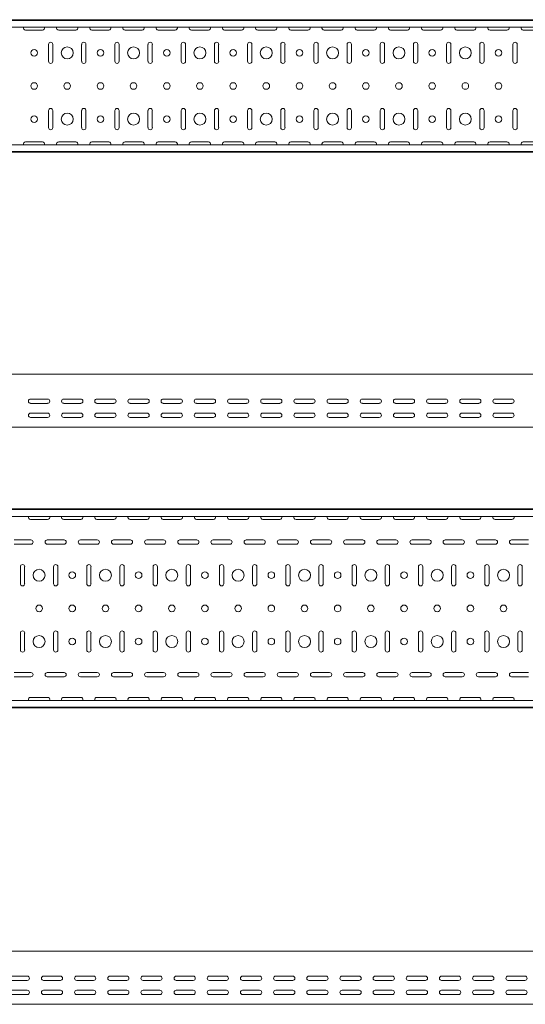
# Model space of a CAD drawing. Header units: millimetres. Extents: x -792 to 3872, y -6969 to -437.
# Tile 18 of 21: x 2321 to 3083, y -3363 to -1877. Entities that reach past the tile are written whole.
import ezdxf

# ---------------------------------------------------------------- set-up
doc = ezdxf.new("R2010")
doc.units = ezdxf.units.MM

msp = doc.modelspace()

# ---------------------------------------------------------------- linework, layer by layer
at = {"color": 7, "linetype": 'Continuous', "lineweight": 15}
for p, q in [((3867.9, -1877.5), (867.9, -1877.5)), ((3867.9, -1878.5), (867.9, -1878.5)), ((3864.9, -1888.7), (870.9, -1888.7)), ((2330.1, -1893.2), (2355.6, -1893.2)), ((2380.1, -1893.2), (2405.6, -1893.2)), ((2430.1, -1893.2), (2455.6, -1893.2)), ((2480.1, -1893.2), (2505.6, -1893.2)), ((2530.1, -1893.2), (2555.6, -1893.2)), ((2580.1, -1893.2), (2605.6, -1893.2)), ((2630.1, -1893.2), (2655.6, -1893.2)), ((2680.1, -1893.2), (2705.6, -1893.2)), ((2730.1, -1893.2), (2755.6, -1893.2)), ((2780.1, -1893.2), (2805.6, -1893.2)), ((2830.1, -1893.2), (2855.6, -1893.2)), ((2880.1, -1893.2), (2905.6, -1893.2)), ((2930.1, -1893.2), (2955.6, -1893.2)), ((2980.1, -1893.2), (3005.6, -1893.2)), ((3030.1, -1893.2), (3055.6, -1893.2)), ((3080.1, -1893.2), (3105.6, -1893.2)), ((2364.6, -1914.7), (2364.6, -1940.2)), ((2371.1, -1940.2), (2371.1, -1914.7)), ((2414.6, -1914.7), (2414.6, -1940.2)), ((2421.1, -1940.2), (2421.1, -1914.7)), ((2464.6, -1914.7), (2464.6, -1940.2)), ((2471.1, -1940.2), (2471.1, -1914.7)), ((2514.6, -1914.7), (2514.6, -1940.2)), ((2521.1, -1940.2), (2521.1, -1914.7)), ((2564.6, -1914.7), (2564.6, -1940.2)), ((2571.1, -1940.2), (2571.1, -1914.7)), ((2614.6, -1914.7), (2614.6, -1940.2)), ((2621.1, -1940.2), (2621.1, -1914.7)), ((2664.6, -1914.7), (2664.6, -1940.2)), ((2671.1, -1940.2), (2671.1, -1914.7)), ((2714.6, -1914.7), (2714.6, -1940.2)), ((2721.1, -1940.2), (2721.1, -1914.7)), ((2764.6, -1914.7), (2764.6, -1940.2)), ((2771.1, -1940.2), (2771.1, -1914.7)), ((2814.6, -1914.7), (2814.6, -1940.2)), ((2821.1, -1940.2), (2821.1, -1914.7)), ((2864.6, -1914.7), (2864.6, -1940.2)), ((2871.1, -1940.2), (2871.1, -1914.7)), ((2914.6, -1914.7), (2914.6, -1940.2)), ((2921.1, -1940.2), (2921.1, -1914.7)), ((2964.6, -1914.7), (2964.6, -1940.2)), ((2971.1, -1940.2), (2971.1, -1914.7)), ((3014.6, -1914.7), (3014.6, -1940.2)), ((3021.1, -1940.2), (3021.1, -1914.7)), ((3064.6, -1914.7), (3064.6, -1940.2)), ((3071.1, -1940.2), (3071.1, -1914.7)), ((2364.6, -2014.7), (2364.6, -2040.2)), ((2371.1, -2040.2), (2371.1, -2014.7)), ((2414.6, -2014.7), (2414.6, -2040.2)), ((2421.1, -2040.2), (2421.1, -2014.7)), ((2464.6, -2014.7), (2464.6, -2040.2)), ((2471.1, -2040.2), (2471.1, -2014.7)), ((2514.6, -2014.7), (2514.6, -2040.2)), ((2521.1, -2040.2), (2521.1, -2014.7)), ((2564.6, -2014.7), (2564.6, -2040.2)), ((2571.1, -2040.2), (2571.1, -2014.7)), ((2614.6, -2014.7), (2614.6, -2040.2)), ((2621.1, -2040.2), (2621.1, -2014.7)), ((2664.6, -2014.7), (2664.6, -2040.2)), ((2671.1, -2040.2), (2671.1, -2014.7)), ((2714.6, -2014.7), (2714.6, -2040.2)), ((2721.1, -2040.2), (2721.1, -2014.7)), ((2764.6, -2014.7), (2764.6, -2040.2)), ((2771.1, -2040.2), (2771.1, -2014.7)), ((2814.6, -2014.7), (2814.6, -2040.2)), ((2821.1, -2040.2), (2821.1, -2014.7)), ((2864.6, -2014.7), (2864.6, -2040.2)), ((2871.1, -2040.2), (2871.1, -2014.7)), ((2914.6, -2014.7), (2914.6, -2040.2)), ((2921.1, -2040.2), (2921.1, -2014.7)), ((2964.6, -2014.7), (2964.6, -2040.2)), ((2971.1, -2040.2), (2971.1, -2014.7)), ((3014.6, -2014.7), (3014.6, -2040.2)), ((3021.1, -2040.2), (3021.1, -2014.7)), ((3064.6, -2014.7), (3064.6, -2040.2)), ((3071.1, -2040.2), (3071.1, -2014.7)), ((2355.6, -2061.7), (2330.1, -2061.7)), ((2405.6, -2061.7), (2380.1, -2061.7)), ((2455.6, -2061.7), (2430.1, -2061.7)), ((2505.6, -2061.7), (2480.1, -2061.7)), ((2555.6, -2061.7), (2530.1, -2061.7)), ((2605.6, -2061.7), (2580.1, -2061.7)), ((2655.6, -2061.7), (2630.1, -2061.7)), ((2705.6, -2061.7), (2680.1, -2061.7)), ((2755.6, -2061.7), (2730.1, -2061.7)), ((2805.6, -2061.7), (2780.1, -2061.7)), ((2855.6, -2061.7), (2830.1, -2061.7)), ((2905.6, -2061.7), (2880.1, -2061.7)), ((2955.6, -2061.7), (2930.1, -2061.7)), ((3005.6, -2061.7), (2980.1, -2061.7)), ((3055.6, -2061.7), (3030.1, -2061.7)), ((3105.6, -2061.7), (3080.1, -2061.7)), ((867.9, -2076.5), (3867.9, -2076.5)), ((3867.9, -2077.5), (867.9, -2077.5)), ((3864.9, -2066.3), (870.9, -2066.3)), ((3825.5, -2412.3), (825.5, -2412.3)), ((2337.7, -2449.8), (2363.2, -2449.8)), ((2387.7, -2449.8), (2413.2, -2449.8)), ((2437.7, -2449.8), (2463.2, -2449.8)), ((2487.7, -2449.8), (2513.2, -2449.8)), ((2537.7, -2449.8), (2563.2, -2449.8)), ((2587.7, -2449.8), (2613.2, -2449.8)), ((2637.7, -2449.8), (2663.2, -2449.8)), ((2687.7, -2449.8), (2713.2, -2449.8)), ((2737.7, -2449.8), (2763.2, -2449.8)), ((2787.7, -2449.8), (2813.2, -2449.8)), ((2837.7, -2449.8), (2863.2, -2449.8)), ((2887.7, -2449.8), (2913.2, -2449.8)), ((2937.7, -2449.8), (2963.2, -2449.8)), ((2987.7, -2449.8), (3013.2, -2449.8)), ((3037.7, -2449.8), (3063.2, -2449.8)), ((2363.2, -2456.3), (2337.7, -2456.3)), ((2413.2, -2456.3), (2387.7, -2456.3)), ((2463.2, -2456.3), (2437.7, -2456.3)), ((2513.2, -2456.3), (2487.7, -2456.3)), ((2563.2, -2456.3), (2537.7, -2456.3)), ((2613.2, -2456.3), (2587.7, -2456.3)), ((2663.2, -2456.3), (2637.7, -2456.3)), ((2713.2, -2456.3), (2687.7, -2456.3)), ((2763.2, -2456.3), (2737.7, -2456.3)), ((2813.2, -2456.3), (2787.7, -2456.3)), ((2863.2, -2456.3), (2837.7, -2456.3)), ((2913.2, -2456.3), (2887.7, -2456.3)), ((2963.2, -2456.3), (2937.7, -2456.3)), ((3013.2, -2456.3), (2987.7, -2456.3)), ((3063.2, -2456.3), (3037.7, -2456.3)), ((2337.7, -2471), (2363.2, -2471)), ((2363.2, -2477.5), (2337.7, -2477.5)), ((2387.7, -2471), (2413.2, -2471)), ((2413.2, -2477.5), (2387.7, -2477.5)), ((2437.7, -2471), (2463.2, -2471)), ((2463.2, -2477.5), (2437.7, -2477.5)), ((2487.7, -2471), (2513.2, -2471)), ((2513.2, -2477.5), (2487.7, -2477.5)), ((2537.7, -2471), (2563.2, -2471)), ((2563.2, -2477.5), (2537.7, -2477.5)), ((2587.7, -2471), (2613.2, -2471)), ((2613.2, -2477.5), (2587.7, -2477.5)), ((2637.7, -2471), (2663.2, -2471)), ((2663.2, -2477.5), (2637.7, -2477.5)), ((2687.7, -2471), (2713.2, -2471)), ((2713.2, -2477.5), (2687.7, -2477.5)), ((2737.7, -2471), (2763.2, -2471)), ((2763.2, -2477.5), (2737.7, -2477.5)), ((2787.7, -2471), (2813.2, -2471)), ((2813.2, -2477.5), (2787.7, -2477.5)), ((2837.7, -2471), (2863.2, -2471)), ((2863.2, -2477.5), (2837.7, -2477.5)), ((2887.7, -2471), (2913.2, -2471)), ((2913.2, -2477.5), (2887.7, -2477.5)), ((2937.7, -2471), (2963.2, -2471)), ((2963.2, -2477.5), (2937.7, -2477.5)), ((2987.7, -2471), (3013.2, -2471)), ((3013.2, -2477.5), (2987.7, -2477.5)), ((3037.7, -2471), (3063.2, -2471)), ((3063.2, -2477.5), (3037.7, -2477.5)), ((3825.5, -2492.3), (825.5, -2492.3)), ((3825.5, -2615.6), (825.5, -2615.6)), ((3825.5, -2616.6), (825.5, -2616.6)), ((3822.5, -2626.8), (828.5, -2626.8)), ((2337.7, -2631.4), (2363.2, -2631.4)), ((2387.7, -2631.4), (2413.2, -2631.4)), ((2437.7, -2631.4), (2463.2, -2631.4)), ((2487.7, -2631.4), (2513.2, -2631.4)), ((2537.7, -2631.4), (2563.2, -2631.4)), ((2587.7, -2631.4), (2613.2, -2631.4)), ((2637.7, -2631.4), (2663.2, -2631.4)), ((2687.7, -2631.4), (2713.2, -2631.4)), ((2737.7, -2631.4), (2763.2, -2631.4)), ((2787.7, -2631.4), (2813.2, -2631.4)), ((2837.7, -2631.4), (2863.2, -2631.4)), ((2887.7, -2631.4), (2913.2, -2631.4)), ((2937.7, -2631.4), (2963.2, -2631.4)), ((2987.7, -2631.4), (3013.2, -2631.4)), ((3037.7, -2631.4), (3063.2, -2631.4)), ((2338.2, -2662.4), (2312.7, -2662.4)), ((2312.7, -2668.9), (2338.2, -2668.9)), ((2388.2, -2662.4), (2362.7, -2662.4)), ((2362.7, -2668.9), (2388.2, -2668.9)), ((2438.2, -2662.4), (2412.7, -2662.4)), ((2412.7, -2668.9), (2438.2, -2668.9)), ((2488.2, -2662.4), (2462.7, -2662.4)), ((2462.7, -2668.9), (2488.2, -2668.9)), ((2538.2, -2662.4), (2512.7, -2662.4)), ((2512.7, -2668.9), (2538.2, -2668.9)), ((2588.2, -2662.4), (2562.7, -2662.4)), ((2562.7, -2668.9), (2588.2, -2668.9)), ((2638.2, -2662.4), (2612.7, -2662.4)), ((2612.7, -2668.9), (2638.2, -2668.9)), ((2688.2, -2662.4), (2662.7, -2662.4)), ((2662.7, -2668.9), (2688.2, -2668.9)), ((2738.2, -2662.4), (2712.7, -2662.4)), ((2712.7, -2668.9), (2738.2, -2668.9)), ((2788.2, -2662.4), (2762.7, -2662.4)), ((2762.7, -2668.9), (2788.2, -2668.9)), ((2838.2, -2662.4), (2812.7, -2662.4)), ((2812.7, -2668.9), (2838.2, -2668.9)), ((2888.2, -2662.4), (2862.7, -2662.4)), ((2862.7, -2668.9), (2888.2, -2668.9)), ((2938.2, -2662.4), (2912.7, -2662.4)), ((2912.7, -2668.9), (2938.2, -2668.9)), ((2988.2, -2662.4), (2962.7, -2662.4)), ((2962.7, -2668.9), (2988.2, -2668.9)), ((3038.2, -2662.4), (3012.7, -2662.4)), ((3012.7, -2668.9), (3038.2, -2668.9)), ((3088.2, -2662.4), (3062.7, -2662.4)), ((3062.7, -2668.9), (3088.2, -2668.9)), ((2322.2, -2702.9), (2322.2, -2728.4)), ((2328.7, -2728.4), (2328.7, -2702.9)), ((2372.2, -2702.9), (2372.2, -2728.4)), ((2378.7, -2728.4), (2378.7, -2702.9)), ((2422.2, -2702.9), (2422.2, -2728.4)), ((2428.7, -2728.4), (2428.7, -2702.9)), ((2472.2, -2702.9), (2472.2, -2728.4)), ((2478.7, -2728.4), (2478.7, -2702.9)), ((2522.2, -2702.9), (2522.2, -2728.4)), ((2528.7, -2728.4), (2528.7, -2702.9)), ((2572.2, -2702.9), (2572.2, -2728.4)), ((2578.7, -2728.4), (2578.7, -2702.9)), ((2622.2, -2702.9), (2622.2, -2728.4)), ((2628.7, -2728.4), (2628.7, -2702.9)), ((2672.2, -2702.9), (2672.2, -2728.4)), ((2678.7, -2728.4), (2678.7, -2702.9)), ((2722.2, -2702.9), (2722.2, -2728.4)), ((2728.7, -2728.4), (2728.7, -2702.9)), ((2772.2, -2702.9), (2772.2, -2728.4)), ((2778.7, -2728.4), (2778.7, -2702.9)), ((2822.2, -2702.9), (2822.2, -2728.4)), ((2828.7, -2728.4), (2828.7, -2702.9)), ((2872.2, -2702.9), (2872.2, -2728.4)), ((2878.7, -2728.4), (2878.7, -2702.9)), ((2922.2, -2702.9), (2922.2, -2728.4)), ((2928.7, -2728.4), (2928.7, -2702.9)), ((2972.2, -2702.9), (2972.2, -2728.4)), ((2978.7, -2728.4), (2978.7, -2702.9)), ((3022.2, -2702.9), (3022.2, -2728.4)), ((3028.7, -2728.4), (3028.7, -2702.9)), ((3072.2, -2702.9), (3072.2, -2728.4)), ((3078.7, -2728.4), (3078.7, -2702.9)), ((2322.2, -2802.9), (2322.2, -2828.4)), ((2328.7, -2828.4), (2328.7, -2802.9)), ((2372.2, -2802.9), (2372.2, -2828.4)), ((2378.7, -2828.4), (2378.7, -2802.9)), ((2422.2, -2802.9), (2422.2, -2828.4)), ((2428.7, -2828.4), (2428.7, -2802.9)), ((2472.2, -2802.9), (2472.2, -2828.4)), ((2478.7, -2828.4), (2478.7, -2802.9)), ((2522.2, -2802.9), (2522.2, -2828.4)), ((2528.7, -2828.4), (2528.7, -2802.9)), ((2572.2, -2802.9), (2572.2, -2828.4)), ((2578.7, -2828.4), (2578.7, -2802.9)), ((2622.2, -2802.9), (2622.2, -2828.4)), ((2628.7, -2828.4), (2628.7, -2802.9)), ((2672.2, -2802.9), (2672.2, -2828.4)), ((2678.7, -2828.4), (2678.7, -2802.9)), ((2722.2, -2802.9), (2722.2, -2828.4)), ((2728.7, -2828.4), (2728.7, -2802.9)), ((2772.2, -2802.9), (2772.2, -2828.4)), ((2778.7, -2828.4), (2778.7, -2802.9)), ((2822.2, -2802.9), (2822.2, -2828.4)), ((2828.7, -2828.4), (2828.7, -2802.9)), ((2872.2, -2802.9), (2872.2, -2828.4)), ((2878.7, -2828.4), (2878.7, -2802.9)), ((2922.2, -2802.9), (2922.2, -2828.4)), ((2928.7, -2828.4), (2928.7, -2802.9)), ((2972.2, -2802.9), (2972.2, -2828.4)), ((2978.7, -2828.4), (2978.7, -2802.9)), ((3022.2, -2802.9), (3022.2, -2828.4)), ((3028.7, -2828.4), (3028.7, -2802.9)), ((3072.2, -2802.9), (3072.2, -2828.4)), ((3078.7, -2828.4), (3078.7, -2802.9)), ((2338.2, -2862.4), (2312.7, -2862.4)), ((2388.2, -2862.4), (2362.7, -2862.4)), ((2438.2, -2862.4), (2412.7, -2862.4)), ((2488.2, -2862.4), (2462.7, -2862.4)), ((2538.2, -2862.4), (2512.7, -2862.4)), ((2588.2, -2862.4), (2562.7, -2862.4)), ((2638.2, -2862.4), (2612.7, -2862.4)), ((2688.2, -2862.4), (2662.7, -2862.4)), ((2738.2, -2862.4), (2712.7, -2862.4)), ((2788.2, -2862.4), (2762.7, -2862.4)), ((2838.2, -2862.4), (2812.7, -2862.4)), ((2888.2, -2862.4), (2862.7, -2862.4)), ((2938.2, -2862.4), (2912.7, -2862.4)), ((2988.2, -2862.4), (2962.7, -2862.4)), ((3038.2, -2862.4), (3012.7, -2862.4)), ((3088.2, -2862.4), (3062.7, -2862.4)), ((2312.7, -2868.9), (2338.2, -2868.9)), ((2362.7, -2868.9), (2388.2, -2868.9)), ((2412.7, -2868.9), (2438.2, -2868.9)), ((2462.7, -2868.9), (2488.2, -2868.9)), ((2512.7, -2868.9), (2538.2, -2868.9)), ((2562.7, -2868.9), (2588.2, -2868.9)), ((2612.7, -2868.9), (2638.2, -2868.9)), ((2662.7, -2868.9), (2688.2, -2868.9)), ((2712.7, -2868.9), (2738.2, -2868.9)), ((2762.7, -2868.9), (2788.2, -2868.9)), ((2812.7, -2868.9), (2838.2, -2868.9)), ((2862.7, -2868.9), (2888.2, -2868.9)), ((2912.7, -2868.9), (2938.2, -2868.9)), ((2962.7, -2868.9), (2988.2, -2868.9)), ((3012.7, -2868.9), (3038.2, -2868.9)), ((3062.7, -2868.9), (3088.2, -2868.9)), ((3822.5, -2904.4), (828.5, -2904.4)), ((2363.2, -2899.9), (2337.7, -2899.9)), ((2413.2, -2899.9), (2387.7, -2899.9)), ((2463.2, -2899.9), (2437.7, -2899.9)), ((2513.2, -2899.9), (2487.7, -2899.9)), ((2563.2, -2899.9), (2537.7, -2899.9)), ((2613.2, -2899.9), (2587.7, -2899.9)), ((2663.2, -2899.9), (2637.7, -2899.9)), ((2713.2, -2899.9), (2687.7, -2899.9)), ((2763.2, -2899.9), (2737.7, -2899.9)), ((2813.2, -2899.9), (2787.7, -2899.9)), ((2863.2, -2899.9), (2837.7, -2899.9)), ((2913.2, -2899.9), (2887.7, -2899.9)), ((2963.2, -2899.9), (2937.7, -2899.9)), ((3013.2, -2899.9), (2987.7, -2899.9)), ((3063.2, -2899.9), (3037.7, -2899.9)), ((825.5, -2914.6), (3825.5, -2914.6)), ((3825.5, -2915.6), (825.5, -2915.6)), ((3844.9, -3282.9), (844.9, -3282.9)), ((2307.2, -3320.4), (2332.7, -3320.4)), ((2332.7, -3326.9), (2307.2, -3326.9)), ((2357.2, -3320.4), (2382.7, -3320.4)), ((2382.7, -3326.9), (2357.2, -3326.9)), ((2407.2, -3320.4), (2432.7, -3320.4)), ((2432.7, -3326.9), (2407.2, -3326.9)), ((2457.2, -3320.4), (2482.7, -3320.4)), ((2482.7, -3326.9), (2457.2, -3326.9)), ((2507.2, -3320.4), (2532.7, -3320.4)), ((2532.7, -3326.9), (2507.2, -3326.9)), ((2557.2, -3320.4), (2582.7, -3320.4)), ((2582.7, -3326.9), (2557.2, -3326.9)), ((2607.2, -3320.4), (2632.7, -3320.4)), ((2632.7, -3326.9), (2607.2, -3326.9)), ((2657.2, -3320.4), (2682.7, -3320.4)), ((2682.7, -3326.9), (2657.2, -3326.9)), ((2707.2, -3320.4), (2732.7, -3320.4)), ((2732.7, -3326.9), (2707.2, -3326.9)), ((2757.2, -3320.4), (2782.7, -3320.4)), ((2782.7, -3326.9), (2757.2, -3326.9)), ((2807.2, -3320.4), (2832.7, -3320.4)), ((2832.7, -3326.9), (2807.2, -3326.9)), ((2857.2, -3320.4), (2882.7, -3320.4)), ((2882.7, -3326.9), (2857.2, -3326.9)), ((2907.2, -3320.4), (2932.7, -3320.4)), ((2932.7, -3326.9), (2907.2, -3326.9)), ((2957.2, -3320.4), (2982.7, -3320.4)), ((2982.7, -3326.9), (2957.2, -3326.9)), ((3007.2, -3320.4), (3032.7, -3320.4)), ((3032.7, -3326.9), (3007.2, -3326.9)), ((3057.2, -3320.4), (3082.7, -3320.4)), ((3082.7, -3326.9), (3057.2, -3326.9)), ((2307.2, -3341.7), (2332.7, -3341.7)), ((2357.2, -3341.7), (2382.7, -3341.7)), ((2407.2, -3341.7), (2432.7, -3341.7)), ((2457.2, -3341.7), (2482.7, -3341.7)), ((2507.2, -3341.7), (2532.7, -3341.7)), ((2557.2, -3341.7), (2582.7, -3341.7)), ((2607.2, -3341.7), (2632.7, -3341.7)), ((2657.2, -3341.7), (2682.7, -3341.7)), ((2707.2, -3341.7), (2732.7, -3341.7)), ((2757.2, -3341.7), (2782.7, -3341.7)), ((2807.2, -3341.7), (2832.7, -3341.7)), ((2857.2, -3341.7), (2882.7, -3341.7)), ((2907.2, -3341.7), (2932.7, -3341.7)), ((2957.2, -3341.7), (2982.7, -3341.7)), ((3007.2, -3341.7), (3032.7, -3341.7)), ((3057.2, -3341.7), (3082.7, -3341.7)), ((2332.7, -3348.2), (2307.2, -3348.2)), ((2382.7, -3348.2), (2357.2, -3348.2)), ((2432.7, -3348.2), (2407.2, -3348.2)), ((2482.7, -3348.2), (2457.2, -3348.2)), ((2532.7, -3348.2), (2507.2, -3348.2)), ((2582.7, -3348.2), (2557.2, -3348.2)), ((2632.7, -3348.2), (2607.2, -3348.2)), ((2682.7, -3348.2), (2657.2, -3348.2)), ((2732.7, -3348.2), (2707.2, -3348.2)), ((2782.7, -3348.2), (2757.2, -3348.2)), ((2832.7, -3348.2), (2807.2, -3348.2)), ((2882.7, -3348.2), (2857.2, -3348.2)), ((2932.7, -3348.2), (2907.2, -3348.2)), ((2982.7, -3348.2), (2957.2, -3348.2)), ((3032.7, -3348.2), (3007.2, -3348.2)), ((3082.7, -3348.2), (3057.2, -3348.2)), ((3844.9, -3362.9), (844.9, -3362.9))]:
    msp.add_line(p, q, dxfattribs=at)
for centre, radius in [((2342.9, -1927.5), 5), ((2392.9, -1927.5), 9), ((2442.9, -1927.5), 5), ((2492.9, -1927.5), 9), ((2542.9, -1927.5), 5), ((2592.9, -1927.5), 9), ((2642.9, -1927.5), 5), ((2692.9, -1927.5), 9), ((2742.9, -1927.5), 5), ((2792.9, -1927.5), 9), ((2842.9, -1927.5), 5), ((2892.9, -1927.5), 9), ((2942.9, -1927.5), 5), ((2992.9, -1927.5), 9), ((3042.9, -1927.5), 5), ((2342.9, -1977.5), 5), ((2392.9, -1977.5), 5), ((2442.9, -1977.5), 5), ((2492.9, -1977.5), 5), ((2542.9, -1977.5), 5), ((2592.9, -1977.5), 5), ((2642.9, -1977.5), 5), ((2692.9, -1977.5), 5), ((2742.9, -1977.5), 5), ((2792.9, -1977.5), 5), ((2842.9, -1977.5), 5), ((2892.9, -1977.5), 5), ((2942.9, -1977.5), 5), ((2992.9, -1977.5), 5), ((3042.9, -1977.5), 5), ((2392.9, -2027.5), 9), ((2492.9, -2027.5), 9), ((2592.9, -2027.5), 9), ((2692.9, -2027.5), 9), ((2792.9, -2027.5), 9), ((2892.9, -2027.5), 9), ((2992.9, -2027.5), 9), ((2342.9, -2027.5), 5), ((2442.9, -2027.5), 5), ((2542.9, -2027.5), 5), ((2642.9, -2027.5), 5), ((2742.9, -2027.5), 5), ((2842.9, -2027.5), 5), ((2942.9, -2027.5), 5), ((3042.9, -2027.5), 5), ((2350.5, -2715.6), 9), ((2400.5, -2715.6), 5), ((2450.5, -2715.6), 9), ((2500.5, -2715.6), 5), ((2550.5, -2715.6), 9), ((2600.5, -2715.6), 5), ((2650.5, -2715.6), 9), ((2700.5, -2715.6), 5), ((2750.5, -2715.6), 9), ((2800.5, -2715.6), 5), ((2850.5, -2715.6), 9), ((2900.5, -2715.6), 5), ((2950.5, -2715.6), 9), ((3000.5, -2715.6), 5), ((3050.5, -2715.6), 9), ((2350.5, -2765.6), 5), ((2400.5, -2765.6), 5), ((2450.5, -2765.6), 5), ((2500.5, -2765.6), 5), ((2550.5, -2765.6), 5), ((2600.5, -2765.6), 5), ((2650.5, -2765.6), 5), ((2700.5, -2765.6), 5), ((2750.5, -2765.6), 5), ((2800.5, -2765.6), 5), ((2850.5, -2765.6), 5), ((2900.5, -2765.6), 5), ((2950.5, -2765.6), 5), ((3000.5, -2765.6), 5), ((3050.5, -2765.6), 5), ((2350.5, -2815.6), 9), ((2450.5, -2815.6), 9), ((2550.5, -2815.6), 9), ((2650.5, -2815.6), 9), ((2750.5, -2815.6), 9), ((2850.5, -2815.6), 9), ((2950.5, -2815.6), 9), ((3050.5, -2815.6), 9), ((2400.5, -2815.6), 5), ((2500.5, -2815.6), 5), ((2600.5, -2815.6), 5), ((2700.5, -2815.6), 5), ((2800.5, -2815.6), 5), ((2900.5, -2815.6), 5), ((3000.5, -2815.6), 5)]:
    msp.add_circle(centre, radius, dxfattribs=at)
for centre, start, end in [((2330.1, -1890), 156.6479, 270), ((2355.6, -1890), 270, 23.3521), ((2380.1, -1890), 156.6479, 270), ((2405.6, -1890), 270, 23.3521), ((2430.1, -1890), 156.6479, 270), ((2455.6, -1890), 270, 23.3521), ((2480.1, -1890), 156.6479, 270), ((2505.6, -1890), 270, 23.3521), ((2530.1, -1890), 156.6479, 270), ((2555.6, -1890), 270, 23.3521), ((2580.1, -1890), 156.6479, 270), ((2605.6, -1890), 270, 23.3521), ((2630.1, -1890), 156.6479, 270), ((2655.6, -1890), 270, 23.3521), ((2680.1, -1890), 156.6479, 270), ((2705.6, -1890), 270, 23.3521), ((2730.1, -1890), 156.6479, 270), ((2755.6, -1890), 270, 23.3521), ((2780.1, -1890), 156.6479, 270), ((2805.6, -1890), 270, 23.3521), ((2830.1, -1890), 156.6479, 270), ((2855.6, -1890), 270, 23.3521), ((2880.1, -1890), 156.6479, 270), ((2905.6, -1890), 270, 23.3521), ((2930.1, -1890), 156.6479, 270), ((2955.6, -1890), 270, 23.3521), ((2980.1, -1890), 156.6479, 270), ((3005.6, -1890), 270, 23.3521), ((3030.1, -1890), 156.6479, 270), ((3055.6, -1890), 270, 23.3521), ((3080.1, -1890), 156.6479, 270), ((2367.9, -1914.7), 0, 180), ((2417.9, -1914.7), 0, 180), ((2467.9, -1914.7), 0, 180), ((2517.9, -1914.7), 0, 180), ((2567.9, -1914.7), 0, 180), ((2617.9, -1914.7), 0, 180), ((2667.9, -1914.7), 0, 180), ((2717.9, -1914.7), 0, 180), ((2767.9, -1914.7), 0, 180), ((2817.9, -1914.7), 0, 180), ((2867.9, -1914.7), 0, 180), ((2917.9, -1914.7), 0, 180), ((2967.9, -1914.7), 0, 180), ((3017.9, -1914.7), 0, 180), ((3067.9, -1914.7), 0, 180), ((2367.9, -1940.2), 180, 0), ((2417.9, -1940.2), 180, 0), ((2467.9, -1940.2), 180, 0), ((2517.9, -1940.2), 180, 0), ((2567.9, -1940.2), 180, 0), ((2617.9, -1940.2), 180, 0), ((2667.9, -1940.2), 180, 0), ((2717.9, -1940.2), 180, 0), ((2767.9, -1940.2), 180, 0), ((2817.9, -1940.2), 180, 0), ((2867.9, -1940.2), 180, 0), ((2917.9, -1940.2), 180, 0), ((2967.9, -1940.2), 180, 0), ((3017.9, -1940.2), 180, 0), ((3067.9, -1940.2), 180, 0), ((2367.9, -2014.7), 0, 180), ((2417.9, -2014.7), 0, 180), ((2467.9, -2014.7), 0, 180), ((2517.9, -2014.7), 0, 180), ((2567.9, -2014.7), 0, 180), ((2617.9, -2014.7), 0, 180), ((2667.9, -2014.7), 0, 180), ((2717.9, -2014.7), 0, 180), ((2767.9, -2014.7), 0, 180), ((2817.9, -2014.7), 0, 180), ((2867.9, -2014.7), 0, 180), ((2917.9, -2014.7), 0, 180), ((2967.9, -2014.7), 0, 180), ((3017.9, -2014.7), 0, 180), ((3067.9, -2014.7), 0, 180), ((2367.9, -2040.2), 180, 0), ((2417.9, -2040.2), 180, 0), ((2467.9, -2040.2), 180, 0), ((2517.9, -2040.2), 180, 0), ((2567.9, -2040.2), 180, 0), ((2617.9, -2040.2), 180, 0), ((2667.9, -2040.2), 180, 0), ((2717.9, -2040.2), 180, 0), ((2767.9, -2040.2), 180, 0), ((2817.9, -2040.2), 180, 0), ((2867.9, -2040.2), 180, 0), ((2917.9, -2040.2), 180, 0), ((2967.9, -2040.2), 180, 0), ((3017.9, -2040.2), 180, 0), ((3067.9, -2040.2), 180, 0), ((2330.1, -2065), 90, 203.3521), ((2355.6, -2065), 336.6479, 90), ((2380.1, -2065), 90, 203.3521), ((2405.6, -2065), 336.6479, 90), ((2430.1, -2065), 90, 203.3521), ((2455.6, -2065), 336.6479, 90), ((2480.1, -2065), 90, 203.3521), ((2505.6, -2065), 336.6479, 90), ((2530.1, -2065), 90, 203.3521), ((2555.6, -2065), 336.6479, 90), ((2580.1, -2065), 90, 203.3521), ((2605.6, -2065), 336.6479, 90), ((2630.1, -2065), 90, 203.3521), ((2655.6, -2065), 336.6479, 90), ((2680.1, -2065), 90, 203.3521), ((2705.6, -2065), 336.6479, 90), ((2730.1, -2065), 90, 203.3521), ((2755.6, -2065), 336.6479, 90), ((2780.1, -2065), 90, 203.3521), ((2805.6, -2065), 336.6479, 90), ((2830.1, -2065), 90, 203.3521), ((2855.6, -2065), 336.6479, 90), ((2880.1, -2065), 90, 203.3521), ((2905.6, -2065), 336.6479, 90), ((2930.1, -2065), 90, 203.3521), ((2955.6, -2065), 336.6479, 90), ((2980.1, -2065), 90, 203.3521), ((3005.6, -2065), 336.6479, 90), ((3030.1, -2065), 90, 203.3521), ((3055.6, -2065), 336.6479, 90), ((3080.1, -2065), 90, 203.3521), ((2337.7, -2453), 90, 270), ((2363.2, -2453), 270, 90), ((2387.7, -2453), 90, 270), ((2413.2, -2453), 270, 90), ((2437.7, -2453), 90, 270), ((2463.2, -2453), 270, 90), ((2487.7, -2453), 90, 270), ((2513.2, -2453), 270, 90), ((2537.7, -2453), 90, 270), ((2563.2, -2453), 270, 90), ((2587.7, -2453), 90, 270), ((2613.2, -2453), 270, 90), ((2637.7, -2453), 90, 270), ((2663.2, -2453), 270, 90), ((2687.7, -2453), 90, 270), ((2713.2, -2453), 270, 90), ((2737.7, -2453), 90, 270), ((2763.2, -2453), 270, 90), ((2787.7, -2453), 90, 270), ((2813.2, -2453), 270, 90), ((2837.7, -2453), 90, 270), ((2863.2, -2453), 270, 90), ((2887.7, -2453), 90, 270), ((2913.2, -2453), 270, 90), ((2937.7, -2453), 90, 270), ((2963.2, -2453), 270, 90), ((2987.7, -2453), 90, 270), ((3013.2, -2453), 270, 90), ((3037.7, -2453), 90, 270), ((3063.2, -2453), 270, 90), ((2337.7, -2474.3), 90, 270), ((2363.2, -2474.3), 270, 90), ((2387.7, -2474.3), 90, 270), ((2413.2, -2474.3), 270, 90), ((2437.7, -2474.3), 90, 270), ((2463.2, -2474.3), 270, 90), ((2487.7, -2474.3), 90, 270), ((2513.2, -2474.3), 270, 90), ((2537.7, -2474.3), 90, 270), ((2563.2, -2474.3), 270, 90), ((2587.7, -2474.3), 90, 270), ((2613.2, -2474.3), 270, 90), ((2637.7, -2474.3), 90, 270), ((2663.2, -2474.3), 270, 90), ((2687.7, -2474.3), 90, 270), ((2713.2, -2474.3), 270, 90), ((2737.7, -2474.3), 90, 270), ((2763.2, -2474.3), 270, 90), ((2787.7, -2474.3), 90, 270), ((2813.2, -2474.3), 270, 90), ((2837.7, -2474.3), 90, 270), ((2863.2, -2474.3), 270, 90), ((2887.7, -2474.3), 90, 270), ((2913.2, -2474.3), 270, 90), ((2937.7, -2474.3), 90, 270), ((2963.2, -2474.3), 270, 90), ((2987.7, -2474.3), 90, 270), ((3013.2, -2474.3), 270, 90), ((3037.7, -2474.3), 90, 270), ((3063.2, -2474.3), 270, 90), ((2337.7, -2628.1), 156.6479, 270), ((2363.2, -2628.1), 270, 23.3521), ((2387.7, -2628.1), 156.6479, 270), ((2413.2, -2628.1), 270, 23.3521), ((2437.7, -2628.1), 156.6479, 270), ((2463.2, -2628.1), 270, 23.3521), ((2487.7, -2628.1), 156.6479, 270), ((2513.2, -2628.1), 270, 23.3521), ((2537.7, -2628.1), 156.6479, 270), ((2563.2, -2628.1), 270, 23.3521), ((2587.7, -2628.1), 156.6479, 270), ((2613.2, -2628.1), 270, 23.3521), ((2637.7, -2628.1), 156.6479, 270), ((2663.2, -2628.1), 270, 23.3521), ((2687.7, -2628.1), 156.6479, 270), ((2713.2, -2628.1), 270, 23.3521), ((2737.7, -2628.1), 156.6479, 270), ((2763.2, -2628.1), 270, 23.3521), ((2787.7, -2628.1), 156.6479, 270), ((2813.2, -2628.1), 270, 23.3521), ((2837.7, -2628.1), 156.6479, 270), ((2863.2, -2628.1), 270, 23.3521), ((2887.7, -2628.1), 156.6479, 270), ((2913.2, -2628.1), 270, 23.3521), ((2937.7, -2628.1), 156.6479, 270), ((2963.2, -2628.1), 270, 23.3521), ((2987.7, -2628.1), 156.6479, 270), ((3013.2, -2628.1), 270, 23.3521), ((3037.7, -2628.1), 156.6479, 270), ((3063.2, -2628.1), 270, 23.3521), ((2338.2, -2665.6), 270, 90), ((2362.7, -2665.6), 90, 270), ((2388.2, -2665.6), 270, 90), ((2412.7, -2665.6), 90, 270), ((2438.2, -2665.6), 270, 90), ((2462.7, -2665.6), 90, 270), ((2488.2, -2665.6), 270, 90), ((2512.7, -2665.6), 90, 270), ((2538.2, -2665.6), 270, 90), ((2562.7, -2665.6), 90, 270), ((2588.2, -2665.6), 270, 90), ((2612.7, -2665.6), 90, 270), ((2638.2, -2665.6), 270, 90), ((2662.7, -2665.6), 90, 270), ((2688.2, -2665.6), 270, 90), ((2712.7, -2665.6), 90, 270), ((2738.2, -2665.6), 270, 90), ((2762.7, -2665.6), 90, 270), ((2788.2, -2665.6), 270, 90), ((2812.7, -2665.6), 90, 270), ((2838.2, -2665.6), 270, 90), ((2862.7, -2665.6), 90, 270), ((2888.2, -2665.6), 270, 90), ((2912.7, -2665.6), 90, 270), ((2938.2, -2665.6), 270, 90), ((2962.7, -2665.6), 90, 270), ((2988.2, -2665.6), 270, 90), ((3012.7, -2665.6), 90, 270), ((3038.2, -2665.6), 270, 90), ((3062.7, -2665.6), 90, 270), ((2325.5, -2702.9), 0, 180), ((2375.5, -2702.9), 0, 180), ((2425.5, -2702.9), 0, 180), ((2475.5, -2702.9), 0, 180), ((2525.5, -2702.9), 0, 180), ((2575.5, -2702.9), 0, 180), ((2625.5, -2702.9), 0, 180), ((2675.5, -2702.9), 0, 180), ((2725.5, -2702.9), 0, 180), ((2775.5, -2702.9), 0, 180), ((2825.5, -2702.9), 0, 180), ((2875.5, -2702.9), 0, 180), ((2925.5, -2702.9), 0, 180), ((2975.5, -2702.9), 0, 180), ((3025.5, -2702.9), 0, 180), ((3075.5, -2702.9), 0, 180), ((2325.5, -2728.4), 180, 0), ((2375.5, -2728.4), 180, 0), ((2425.5, -2728.4), 180, 0), ((2475.5, -2728.4), 180, 0), ((2525.5, -2728.4), 180, 0), ((2575.5, -2728.4), 180, 0), ((2625.5, -2728.4), 180, 0), ((2675.5, -2728.4), 180, 0), ((2725.5, -2728.4), 180, 0), ((2775.5, -2728.4), 180, 0), ((2825.5, -2728.4), 180, 0), ((2875.5, -2728.4), 180, 0), ((2925.5, -2728.4), 180, 0), ((2975.5, -2728.4), 180, 0), ((3025.5, -2728.4), 180, 0), ((3075.5, -2728.4), 180, 0), ((2325.5, -2802.9), 0, 180), ((2375.5, -2802.9), 0, 180), ((2425.5, -2802.9), 0, 180), ((2475.5, -2802.9), 0, 180), ((2525.5, -2802.9), 0, 180), ((2575.5, -2802.9), 0, 180), ((2625.5, -2802.9), 0, 180), ((2675.5, -2802.9), 0, 180), ((2725.5, -2802.9), 0, 180), ((2775.5, -2802.9), 0, 180), ((2825.5, -2802.9), 0, 180), ((2875.5, -2802.9), 0, 180), ((2925.5, -2802.9), 0, 180), ((2975.5, -2802.9), 0, 180), ((3025.5, -2802.9), 0, 180), ((3075.5, -2802.9), 0, 180), ((2325.5, -2828.4), 180, 0), ((2375.5, -2828.4), 180, 0), ((2425.5, -2828.4), 180, 0), ((2475.5, -2828.4), 180, 0), ((2525.5, -2828.4), 180, 0), ((2575.5, -2828.4), 180, 0), ((2625.5, -2828.4), 180, 0), ((2675.5, -2828.4), 180, 0), ((2725.5, -2828.4), 180, 0), ((2775.5, -2828.4), 180, 0), ((2825.5, -2828.4), 180, 0), ((2875.5, -2828.4), 180, 0), ((2925.5, -2828.4), 180, 0), ((2975.5, -2828.4), 180, 0), ((3025.5, -2828.4), 180, 0), ((3075.5, -2828.4), 180, 0), ((2338.2, -2865.6), 270, 90), ((2362.7, -2865.6), 90, 270), ((2388.2, -2865.6), 270, 90), ((2412.7, -2865.6), 90, 270), ((2438.2, -2865.6), 270, 90), ((2462.7, -2865.6), 90, 270), ((2488.2, -2865.6), 270, 90), ((2512.7, -2865.6), 90, 270), ((2538.2, -2865.6), 270, 90), ((2562.7, -2865.6), 90, 270), ((2588.2, -2865.6), 270, 90), ((2612.7, -2865.6), 90, 270), ((2638.2, -2865.6), 270, 90), ((2662.7, -2865.6), 90, 270), ((2688.2, -2865.6), 270, 90), ((2712.7, -2865.6), 90, 270), ((2738.2, -2865.6), 270, 90), ((2762.7, -2865.6), 90, 270), ((2788.2, -2865.6), 270, 90), ((2812.7, -2865.6), 90, 270), ((2838.2, -2865.6), 270, 90), ((2862.7, -2865.6), 90, 270), ((2888.2, -2865.6), 270, 90), ((2912.7, -2865.6), 90, 270), ((2938.2, -2865.6), 270, 90), ((2962.7, -2865.6), 90, 270), ((2988.2, -2865.6), 270, 90), ((3012.7, -2865.6), 90, 270), ((3038.2, -2865.6), 270, 90), ((3062.7, -2865.6), 90, 270), ((2337.7, -2903.1), 90, 203.3521), ((2363.2, -2903.1), 336.6479, 90), ((2387.7, -2903.1), 90, 203.3521), ((2413.2, -2903.1), 336.6479, 90), ((2437.7, -2903.1), 90, 203.3521), ((2463.2, -2903.1), 336.6479, 90), ((2487.7, -2903.1), 90, 203.3521), ((2513.2, -2903.1), 336.6479, 90), ((2537.7, -2903.1), 90, 203.3521), ((2563.2, -2903.1), 336.6479, 90), ((2587.7, -2903.1), 90, 203.3521), ((2613.2, -2903.1), 336.6479, 90), ((2637.7, -2903.1), 90, 203.3521), ((2663.2, -2903.1), 336.6479, 90), ((2687.7, -2903.1), 90, 203.3521), ((2713.2, -2903.1), 336.6479, 90), ((2737.7, -2903.1), 90, 203.3521), ((2763.2, -2903.1), 336.6479, 90), ((2787.7, -2903.1), 90, 203.3521), ((2813.2, -2903.1), 336.6479, 90), ((2837.7, -2903.1), 90, 203.3521), ((2863.2, -2903.1), 336.6479, 90), ((2887.7, -2903.1), 90, 203.3521), ((2913.2, -2903.1), 336.6479, 90), ((2937.7, -2903.1), 90, 203.3521), ((2963.2, -2903.1), 336.6479, 90), ((2987.7, -2903.1), 90, 203.3521), ((3013.2, -2903.1), 336.6479, 90), ((3037.7, -2903.1), 90, 203.3521), ((3063.2, -2903.1), 336.6479, 90), ((2332.7, -3323.7), 270, 90), ((2357.2, -3323.7), 90, 270), ((2382.7, -3323.7), 270, 90), ((2407.2, -3323.7), 90, 270), ((2432.7, -3323.7), 270, 90), ((2457.2, -3323.7), 90, 270), ((2482.7, -3323.7), 270, 90), ((2507.2, -3323.7), 90, 270), ((2532.7, -3323.7), 270, 90), ((2557.2, -3323.7), 90, 270), ((2582.7, -3323.7), 270, 90), ((2607.2, -3323.7), 90, 270), ((2632.7, -3323.7), 270, 90), ((2657.2, -3323.7), 90, 270), ((2682.7, -3323.7), 270, 90), ((2707.2, -3323.7), 90, 270), ((2732.7, -3323.7), 270, 90), ((2757.2, -3323.7), 90, 270), ((2782.7, -3323.7), 270, 90), ((2807.2, -3323.7), 90, 270), ((2832.7, -3323.7), 270, 90), ((2857.2, -3323.7), 90, 270), ((2882.7, -3323.7), 270, 90), ((2907.2, -3323.7), 90, 270), ((2932.7, -3323.7), 270, 90), ((2957.2, -3323.7), 90, 270), ((2982.7, -3323.7), 270, 90), ((3007.2, -3323.7), 90, 270), ((3032.7, -3323.7), 270, 90), ((3057.2, -3323.7), 90, 270), ((3082.7, -3323.7), 270, 90), ((2332.7, -3344.9), 270, 90), ((2357.2, -3344.9), 90, 270), ((2382.7, -3344.9), 270, 90), ((2407.2, -3344.9), 90, 270), ((2432.7, -3344.9), 270, 90), ((2457.2, -3344.9), 90, 270), ((2482.7, -3344.9), 270, 90), ((2507.2, -3344.9), 90, 270), ((2532.7, -3344.9), 270, 90), ((2557.2, -3344.9), 90, 270), ((2582.7, -3344.9), 270, 90), ((2607.2, -3344.9), 90, 270), ((2632.7, -3344.9), 270, 90), ((2657.2, -3344.9), 90, 270), ((2682.7, -3344.9), 270, 90), ((2707.2, -3344.9), 90, 270), ((2732.7, -3344.9), 270, 90), ((2757.2, -3344.9), 90, 270), ((2782.7, -3344.9), 270, 90), ((2807.2, -3344.9), 90, 270), ((2832.7, -3344.9), 270, 90), ((2857.2, -3344.9), 90, 270), ((2882.7, -3344.9), 270, 90), ((2907.2, -3344.9), 90, 270), ((2932.7, -3344.9), 270, 90), ((2957.2, -3344.9), 90, 270), ((2982.7, -3344.9), 270, 90), ((3007.2, -3344.9), 90, 270), ((3032.7, -3344.9), 270, 90), ((3057.2, -3344.9), 90, 270), ((3082.7, -3344.9), 270, 90)]:
    msp.add_arc(centre, 3.25, start, end, dxfattribs=at)

doc.saveas('drawing.dxf')
